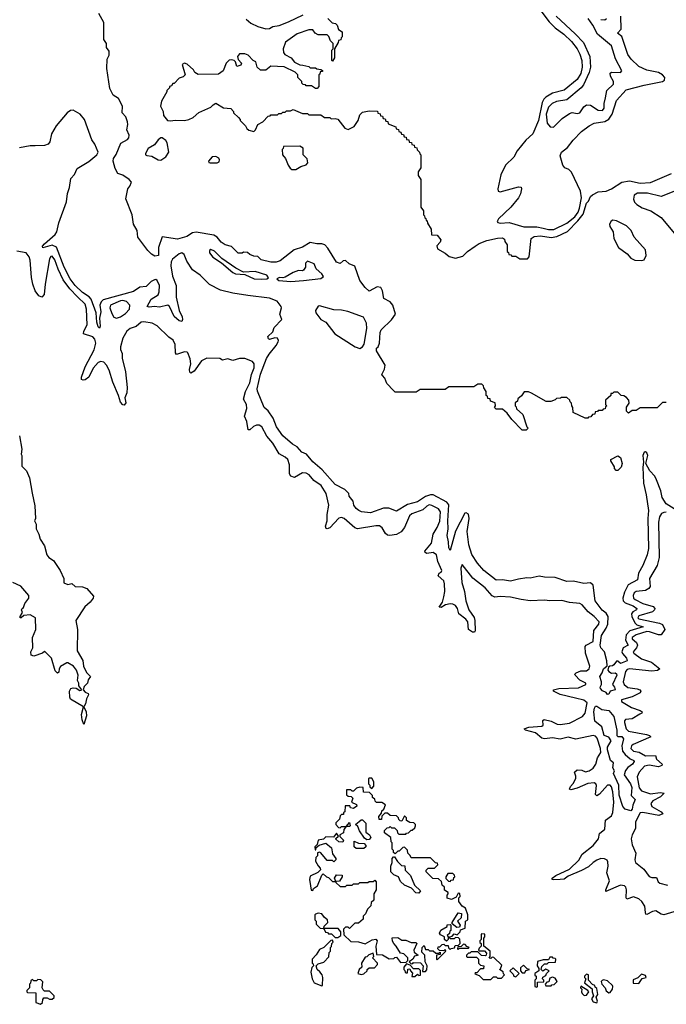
# Model space of a CAD drawing. Extents: x 2604950 to 2749250, y 940531 to 1028284.
# Tile 134 of 220: x 2677716 to 2682655, y 975840 to 983367. Entities that reach past the tile are written whole.
import ezdxf

# ---------------------------------------------------------------- set-up
doc = ezdxf.new("R2010")
doc.units = 0

msp = doc.modelspace()

# ---------------------------------------------------------------- linework, layer by layer
at = {"layer": '0CON05XD'}
for points in [[(2681643.3, 983505), (2681760.8, 983350.8), (2681805.3, 983305.3), (2681872.5, 983255), (2681929.6, 983199.6), (2681974.5, 983145), (2681995, 983104), (2682010.7, 983055), (2682012.9, 983005), (2682001.3, 982955), (2681975, 982910), (2681875, 982828.5), (2681785, 982805.4), (2681735, 982774.5), (2681720.1, 982759.9), (2681707.4, 982732.6), (2681679.5, 982595), (2681636.3, 982493.7), (2681581.2, 982445), (2681516.4, 982365), (2681491.4, 982315), (2681427.1, 982255), (2681389.9, 982180.1), (2681366.9, 982075), (2681371.2, 982055), (2681385, 982050), (2681525, 982088.8), (2681546.1, 982086.1), (2681550, 982075), (2681541.2, 982035), (2681525.8, 982004.2), (2681466.6, 981933.4), (2681374.2, 981845), (2681362, 981825), (2681367.3, 981817.3), (2681385, 981811.1), (2681454.4, 981815.6), (2681565.4, 981784.6), (2681665, 981783.8), (2681713.4, 981773.4), (2681755, 981763.8), (2681795, 981763.8), (2681895, 981810.4), (2681955, 981858.7), (2681980.9, 981895), (2681992.6, 981925), (2682008.1, 982005), (2681998.9, 982055), (2681931.2, 982201.2), (2681910.9, 982220.9), (2681880, 982235), (2681863.3, 982255), (2681843.3, 982325), (2681853.3, 982355), (2681901.2, 982388.8), (2681944.4, 982445.6), (2682007.4, 982512.6), (2682065, 982554.3), (2682105, 982575.7), (2682185, 982589.1), (2682215, 982606.5), (2682241.1, 982645), (2682275, 982748), (2682349.4, 982830.6), (2682485.4, 982865.4), (2682625, 982893.3), (2682642, 982905), (2682644.2, 982925), (2682626, 982945), (2682595, 982963.5), (2682505, 982981.8), (2682445, 983009.4), (2682385.8, 983065), (2682361.7, 983101.7), (2682315, 983237.5), (2682282, 983265), (2682311.2, 983295), (2682308, 983395)], [(2681585, 980230), (2681555, 980230), (2681475, 980310), (2681440, 980360), (2681405, 980390), (2681355, 980390), (2681341.7, 980401.7), (2681350, 980415), (2681348.3, 980438.3), (2681311.7, 980451.7), (2681308.3, 980468.3), (2681291.7, 980471.7), (2681288.3, 980488.3), (2681280, 980495), (2681280, 980525), (2681261.7, 980551.7), (2681258.3, 980568.3), (2681245, 980580), (2681215, 980580), (2681185, 980560), (2680995, 980560), (2680965, 980540), (2680775, 980540), (2680745, 980520), (2680585, 980520), (2680571.7, 980531.7), (2680520, 980585), (2680506.1, 980626.1), (2680486.4, 980646.4), (2680483.3, 980655), (2680503.3, 980695), (2680506.4, 980726.4), (2680442.5, 980835), (2680442.5, 980855), (2680453.6, 980866.4), (2680463.3, 980895), (2680470, 980975), (2680477.5, 980995), (2680556.4, 981073.6), (2680587.5, 981115), (2680566.7, 981185), (2680545, 981210), (2680497.5, 981235), (2680486, 981295), (2680475, 981318.8), (2680446.1, 981323.9), (2680385, 981292.5), (2680355, 981320), (2680315, 981374.2), (2680275, 981482.5), (2680231.7, 981501.7), (2680205, 981526.2), (2680186.4, 981523.6), (2680165, 981502.5), (2680135, 981512.5), (2680069.4, 981619.4), (2680045.8, 981645.8), (2680025, 981653.3), (2679985, 981653.3), (2679935, 981663.3), (2679875, 981628.8), (2679811.7, 981608.3), (2679705.9, 981524.1), (2679675, 981514), (2679635, 981514), (2679561.2, 981531.2), (2679535, 981557.5), (2679505, 981560), (2679473, 981573), (2679457, 981587), (2679425, 981590), (2679415, 981582.5), (2679385, 981582.5), (2679335, 981633.3), (2679286.7, 981645), (2679255, 981666.2), (2679225, 981703.8), (2679199.7, 981719.7), (2679065, 981742.5), (2679035, 981737.5), (2678991.7, 981708.3), (2678921.7, 981688.3), (2678805, 981706.7), (2678777.5, 981625), (2678777, 981563), (2678748.3, 981558.3), (2678723.6, 981573.6), (2678693.6, 981603.6), (2678617.5, 981705), (2678613.3, 981755), (2678586.2, 981805), (2678575.8, 981875.8), (2678526.4, 981996.4), (2678542.5, 982075), (2678556.7, 982093.3), (2678570, 982125), (2678552.5, 982145), (2678505, 982177.5), (2678465, 982190), (2678445, 982230), (2678431.2, 982285), (2678432, 982305), (2678453, 982337), (2678487.7, 982422.3), (2678538.6, 982451.4), (2678548.8, 982465), (2678552, 982485), (2678533.3, 982525), (2678542.5, 982565), (2678540, 982585), (2678526.7, 982625), (2678500, 982655), (2678501.2, 982705), (2678470, 982765), (2678430.5, 982790.5), (2678405, 982840), (2678380.8, 982995), (2678383.8, 983066.2), (2678400, 983095), (2678400, 983125), (2678380, 983155), (2678380, 983185), (2678360, 983215), (2678360, 983345), (2678320, 983415)], [(2679445, 983370), (2679480.3, 983340.3), (2679534, 983314), (2679595, 983295.8), (2679625, 983300), (2679650, 983315), (2679698, 983322), (2679770, 983350), (2679882.5, 983405)], [(2681812.6, 983392.6), (2681959.4, 983259.4), (2682021.3, 983191.3), (2682070.4, 983085), (2682076.8, 983003.2), (2682066.4, 982963.6), (2682021.4, 982868.6), (2682003.9, 982846.1), (2681895.4, 982754.6), (2681815, 982741.5), (2681782.9, 982725), (2681755, 982698.1), (2681736, 982645), (2681744.6, 982574.6), (2681767.6, 982547.6), (2681794.3, 982545.7), (2681858.7, 982611.3), (2681915, 982648.8), (2681935, 982656.2), (2681975, 982650.8), (2681995, 982656), (2682025, 982702), (2682045, 982715.6), (2682075, 982713.1), (2682135, 982675.5), (2682166.8, 982673.2), (2682180.6, 982689.4), (2682180, 982725), (2682189.5, 982770.5), (2682201.4, 982825), (2682251.9, 982875), (2682250.6, 982895), (2682228, 982935), (2682225, 982957.5), (2682235, 982966.2), (2682305, 982964), (2682316.2, 982975), (2682267, 983067), (2682235.9, 983165.9), (2682128.1, 983255), (2682093.6, 983325), (2682058.1, 983375)], [(2680070, 983375), (2680101.7, 983341.7), (2680127, 983337), (2680140, 983325), (2680151.7, 983291.7), (2680180, 983275), (2680180, 983235), (2680171.7, 983228.3), (2680168.3, 983211.7), (2680151.7, 983208.3), (2680148.3, 983191.7), (2680120, 983145), (2680120, 983075), (2680105, 983050), (2680100, 983055), (2680100, 983135), (2680110, 983145), (2680110, 983185), (2680090, 983205), (2680078.3, 983238.3), (2680065, 983250), (2679995, 983250), (2679973.6, 983263.6), (2679955, 983290), (2679925, 983290), (2679835, 983260), (2679747.5, 983195), (2679727.5, 983145), (2679730, 983115), (2679740, 983100), (2679790, 983075), (2679815, 983042.5), (2679855, 983022.5), (2679879.3, 983019.3), (2679925, 983010), (2679935, 983000), (2679975, 983000), (2679985, 982990), (2680017, 982987), (2680028.3, 982978.3), (2680028.3, 982971.7), (2680011.7, 982968.3), (2680008.3, 982951.7), (2680000, 982945), (2680000, 982855), (2679988.3, 982841.7), (2679975, 982840), (2679945, 982860), (2679905, 982860), (2679898.3, 982868.3), (2679881.7, 982871.7), (2679871.7, 982881.7), (2679870, 982895), (2679840, 982925), (2679840, 982945), (2679820, 982965), (2679737, 983007), (2679635, 983012.5), (2679595, 982980), (2679555, 982980), (2679530, 983005), (2679520, 983045), (2679500, 983055), (2679460, 983095), (2679436.4, 983106.4), (2679395, 983106.7), (2679378.8, 983085), (2679383.8, 983063.8), (2679410, 983035), (2679405, 983020), (2679375, 983010), (2679364, 983044), (2679354.1, 983054.1), (2679335, 983061.2), (2679315, 983056.7), (2679292.5, 983035), (2679270, 982975), (2679235, 982950), (2679078.3, 982948.3), (2679053.6, 982963.6), (2679043, 982983), (2678995, 983026.7), (2678975, 983033.3), (2678957.5, 983025), (2678980, 982945), (2678965, 982930), (2678935, 982920), (2678895, 982880), (2678885, 982880), (2678875, 982860), (2678860, 982855), (2678860, 982845), (2678840, 982825), (2678840, 982815), (2678800, 982745), (2678792.5, 982705), (2678812.5, 982665), (2678813.3, 982635), (2678845, 982597.5), (2678865, 982592.5), (2678905, 982598.8), (2678975, 982596.2), (2679007.3, 982602.7), (2679040.5, 982619.5), (2679085, 982656.7), (2679175, 982697.5), (2679193.6, 982716.4), (2679215, 982727.5), (2679273, 982693), (2679328.3, 982688.3), (2679350, 982665), (2679350, 982655), (2679388.3, 982618.3), (2679400, 982605), (2679400, 982595), (2679440, 982555), (2679450, 982535), (2679465, 982523.3), (2679505, 982513.3), (2679516.1, 982523.9), (2679534.1, 982565.9), (2679573, 982587), (2679615, 982630), (2679628.3, 982631.7), (2679635, 982640), (2679685, 982640), (2679695, 982650), (2679715, 982650), (2679725, 982660), (2679745, 982660), (2679755, 982670), (2679785, 982670), (2679805, 982680), (2679875, 982650), (2679915, 982650), (2679925, 982640), (2680015, 982640), (2680045, 982620), (2680085, 982620), (2680095, 982610), (2680125, 982612.5), (2680145, 982606.7), (2680198.3, 982538.3), (2680225, 982528), (2680270, 982550), (2680301.2, 982595), (2680315, 982640), (2680335, 982660), (2680385, 982670), (2680448.3, 982668.3), (2680451.7, 982651.7), (2680468.3, 982648.3), (2680471.7, 982631.7), (2680488.3, 982628.3), (2680491.7, 982611.7), (2680508.3, 982608.3), (2680511.7, 982591.7), (2680528.3, 982588.3), (2680531.7, 982571.7), (2680588.3, 982548.3), (2680591.7, 982531.7), (2680608.3, 982528.3), (2680611.7, 982511.7), (2680628.3, 982508.3), (2680631.7, 982491.7), (2680648.3, 982488.3), (2680651.7, 982471.7), (2680668.3, 982468.3), (2680671.7, 982451.7), (2680688.3, 982448.3), (2680691.7, 982431.7), (2680708.3, 982428.3), (2680711.7, 982411.7), (2680728.3, 982408.3), (2680731.7, 982391.7), (2680748.3, 982388.3), (2680751.7, 982371.7), (2680770, 982355), (2680771.7, 982341.7), (2680780, 982335), (2680780, 982235), (2680760, 982205), (2680760, 982175), (2680780, 982145), (2680780, 981935), (2680800, 981905), (2680800, 981875), (2680808.3, 981868.3), (2680811.7, 981851.7), (2680818.3, 981848.3), (2680821.7, 981831.7), (2680828.3, 981828.3), (2680831.7, 981811.7), (2680860, 981765), (2680861.7, 981721.7), (2680905, 981720), (2680932.5, 981685), (2680927.5, 981665), (2680902.7, 981637.3), (2680906.2, 981615), (2680965, 981582.5), (2680996.4, 981556.4), (2681045, 981544.2), (2681100.8, 981559.2), (2681137.5, 981595), (2681196.2, 981636.2), (2681225, 981655.7), (2681285, 981680), (2681365, 981697.5), (2681405, 981700), (2681418.3, 981688.3), (2681421.7, 981671.7), (2681440, 981645), (2681440, 981595), (2681448.3, 981588.3), (2681451.7, 981571.7), (2681468.3, 981568.3), (2681475, 981560), (2681505, 981560), (2681535, 981540), (2681595, 981540), (2681607.5, 981555), (2681622.5, 981695), (2681645, 981709.2), (2681695, 981715.4), (2681775, 981701.1), (2681819.3, 981710.7), (2681901.2, 981748.8), (2681980, 981830), (2682019.1, 981880.9), (2682045, 981963.3), (2682060.9, 981979.1), (2682076.7, 982015), (2682091.7, 982028.3), (2682135, 982050.8), (2682195, 982057.1), (2682236.8, 982073.2), (2682315, 982125.8), (2682375, 982133.8), (2682455, 982118.1), (2682535, 982122.5), (2682695, 982191.2)], [(2682155, 983368.9), (2682184.5, 983365.5), (2682198.6, 983375)], [(2682715, 979626.6), (2682653.1, 979665), (2682624.3, 979714.3), (2682613.3, 979765), (2682580.9, 979849.1), (2682566.9, 979876.9), (2682529.4, 979919.4), (2682497.3, 979975), (2682513.1, 980035), (2682506.9, 980055), (2682495, 980062.5), (2682485, 980060.5), (2682475.5, 980035.5), (2682481.4, 979985), (2682476.2, 979945), (2682481.1, 979825), (2682501.6, 979735), (2682519.2, 979615), (2682514.7, 979554.7), (2682518.5, 979325), (2682508.9, 979275), (2682475.5, 979195), (2682442.1, 979135), (2682433.9, 979086.1), (2682363.9, 979046.1), (2682335, 978990), (2682323.7, 978945), (2682326.6, 978925), (2682339.7, 978909.7), (2682402.9, 978885), (2682428.6, 978865), (2682428, 978855), (2682400.3, 978839.7), (2682390, 978825), (2682390.8, 978805), (2682415, 978755.5), (2682430.6, 978740.6), (2682478.8, 978725), (2682375.2, 978694.8), (2682347.4, 978665), (2682343.4, 978623.4), (2682364, 978585), (2682324.7, 978565.3), (2682316.2, 978535), (2682320.8, 978520.8), (2682351.1, 978485), (2682356.2, 978465), (2682305, 978444.4), (2682285, 978464), (2682275, 978464.2), (2682255, 978434.4), (2682245, 978426.9), (2682223.9, 978426.1), (2682213, 978417), (2682208.8, 978395), (2682215, 978383.3), (2682235, 978372), (2682265, 978372.9), (2682275, 978367.5), (2682276.2, 978356.2), (2682244.1, 978285.9), (2682260, 978265), (2682263.3, 978245), (2682226, 978234), (2682215, 978210), (2682205, 978208.8), (2682194.4, 978224.4), (2682167, 978237), (2682152.5, 978255), (2682150, 978265), (2682160, 978285), (2682160.8, 978305), (2682146.2, 978345), (2682166, 978375), (2682176.2, 978405), (2682203.6, 978426.4), (2682200.8, 978465), (2682181.9, 978535), (2682154.8, 978564.8), (2682150.7, 978585), (2682159.5, 978660.5), (2682196.7, 978715), (2682208.2, 978745), (2682210.6, 978805), (2682195, 978829.7), (2682164.2, 978854.2), (2682111.8, 978925), (2682096.9, 979045), (2682075, 979061.9), (2682025, 979056), (2681945, 979073.8), (2681895, 979072.5), (2681805, 979103.3), (2681725, 979106), (2681685, 979113.8), (2681615, 979098), (2681589.5, 979100.5), (2681525, 979090.8), (2681465, 979075.8), (2681405, 979084.2), (2681355, 979082), (2681260.8, 979155), (2681212.1, 979212.1), (2681168.8, 979278.8), (2681146.4, 979353.6), (2681133.5, 979455), (2681149.5, 979555), (2681145, 979586), (2681125, 979596.2), (2681115, 979593.3), (2681045, 979456), (2681005, 979310), (2680995, 979330), (2680992.5, 979375), (2680980, 979425), (2680989.6, 979475), (2680986, 979535), (2680995, 979658.8), (2680978.6, 979678.6), (2680875, 979733.8), (2680855, 979735.4), (2680815, 979722.5), (2680755, 979682.2), (2680679.1, 979660.9), (2680595, 979610), (2680535, 979632.5), (2680495, 979632.5), (2680395, 979597.5), (2680325.8, 979605.8), (2680306.7, 979615), (2680285, 979631.2), (2680268.8, 979655), (2680263.3, 979685), (2680233.3, 979725), (2680230, 979745), (2680200, 979775), (2680125, 979813.3), (2680026.2, 979925), (2679955, 979986.7), (2679906.7, 980045), (2679871.2, 980061.2), (2679835, 980102), (2679800.9, 980120.9), (2679726.2, 980185), (2679678, 980255), (2679651.2, 980321.2), (2679615, 980377.5), (2679582.3, 980402.3), (2679532.7, 980527.3), (2679530.6, 980545), (2679555, 980656.7), (2679602.4, 980777.6), (2679620.9, 980809.1), (2679676, 980875), (2679691.2, 980905), (2679693.8, 980915), (2679685, 980931.2), (2679665, 980934), (2679625, 980923.3), (2679616.7, 980926.7), (2679611.2, 980945), (2679648.6, 980981.4), (2679660, 981015), (2679718.8, 981075), (2679704, 981115), (2679715.8, 981164.2), (2679712.5, 981175), (2679683.8, 981215), (2679625, 981238.1), (2679459, 981259), (2679345, 981276.7), (2679249.4, 981299.4), (2679165, 981343.8), (2679094.4, 981415), (2679035.9, 981455.9), (2678991.6, 981521.6), (2678972, 981572), (2678955, 981584.4), (2678935, 981578.2), (2678882.5, 981535), (2678873.2, 981515), (2678870.9, 981485), (2678882.7, 981405), (2678910.2, 981335), (2678911.8, 981245), (2678933.5, 981143.5), (2678956.9, 981095), (2678960, 981075), (2678955, 981060), (2678935, 981063.8), (2678897, 981097), (2678859.2, 981175), (2678847.5, 981185), (2678785, 981168.9), (2678745, 981173.6), (2678705, 981169.2), (2678690, 981175), (2678719.5, 981230.5), (2678775, 981264), (2678782.5, 981287.5), (2678784.3, 981335), (2678765, 981372), (2678755, 981380), (2678745, 981379.4), (2678719.2, 981365), (2678683.3, 981326.7), (2678635, 981321.1), (2678585, 981290), (2678354, 981226), (2678339.2, 981210.8), (2678329.3, 981185), (2678336, 981134), (2678326.7, 981085), (2678331.2, 981025), (2678325, 981007.5), (2678315, 981020), (2678304.5, 981055.5), (2678300, 981125), (2678261.3, 981231.3), (2678247.1, 981247.1), (2678195, 981281.3), (2678140.6, 981335), (2678102.1, 981385), (2678056.9, 981475), (2677996.9, 981626.9), (2677965, 981642.9), (2677893.9, 981623.9), (2677890.8, 981635), (2677905, 981654.2), (2677986, 981724), (2678000, 981745), (2678015.6, 981814.4), (2678074.7, 981975), (2678081.8, 982038.2), (2678097.5, 982085), (2678107.8, 982152.2), (2678135, 982182.2), (2678155, 982228.8), (2678245, 982282.5), (2678305.7, 982335), (2678316.2, 982355), (2678290, 982415), (2678268.3, 982448.3), (2678211.2, 982605), (2678177.1, 982645), (2678125, 982676.4), (2678105, 982671.5), (2678079.4, 982655), (2677995, 982554.3), (2677958.5, 982495), (2677946, 982434), (2677934.3, 982415.7), (2677905.5, 982404.5), (2677835, 982401.4), (2677795, 982402.6), (2677715, 982387.1)], [(2678795, 982293.8), (2678831.2, 982318.8), (2678856.2, 982355), (2678842.5, 982425), (2678833, 982443), (2678805, 982462.5), (2678795, 982462.5), (2678775, 982447.5), (2678745, 982410), (2678698.3, 982381.7), (2678676.7, 982345), (2678677.5, 982335), (2678688.3, 982328.3), (2678725, 982323.3), (2678775, 982296.2), (2678795, 982293.8)], [(2679825, 982222), (2679862.5, 982245), (2679905, 982258), (2679916.9, 982273.1), (2679912.7, 982302.7), (2679882.5, 982335), (2679880, 982385), (2679855, 982400), (2679731.7, 982398.3), (2679728.3, 982381.7), (2679720, 982375), (2679723, 982333), (2679747.5, 982305), (2679766.7, 982255), (2679782.3, 982232.3), (2679795, 982222), (2679825, 982222)], [(2679171.7, 982271.7), (2679225, 982273.8), (2679239.3, 982280.7), (2679243.3, 982295), (2679237.7, 982307.7), (2679215, 982320), (2679185, 982318), (2679157.5, 982285), (2679160, 982275), (2679171.7, 982271.7)], [(2682725, 982058.8), (2682615, 982016.2), (2682511.7, 982041.7), (2682435, 982040), (2682410, 982025), (2682403.3, 981995), (2682412.7, 981972.7), (2682430, 981955), (2682469.7, 981929.7), (2682537.5, 981905), (2682615, 981853.8), (2682714.3, 981734.3)], [(2682465, 981526.2), (2682485, 981531.2), (2682502, 981565), (2682495, 981607.5), (2682410, 981705), (2682386.2, 981755), (2682350.6, 981790.6), (2682275, 981828), (2682245.9, 981834.1), (2682232.9, 981827.1), (2682222, 981805), (2682224, 981785), (2682248, 981745), (2682253.8, 981695), (2682290, 981625), (2682355, 981576.2), (2682384.2, 981544.2), (2682415, 981528.8), (2682465, 981526.2)], [(2681845, 976794.3), (2681792.1, 976792.1), (2681783.8, 976795), (2681784, 976805), (2681811.2, 976825), (2681915.9, 976874.1), (2681987.7, 976942.3), (2682012.1, 976987.9), (2682095, 977053.3), (2682136.3, 977103.7), (2682144.6, 977145.4), (2682185, 977179.2), (2682191.6, 977248.4), (2682235, 977281.3), (2682247.6, 977305), (2682253.5, 977385), (2682245.6, 977465), (2682235, 977502.9), (2682225, 977515.6), (2682205, 977515.5), (2682145, 977446.5), (2682125, 977434.3), (2682114.5, 977444.5), (2682122.4, 977512.4), (2682115.7, 977525.7), (2682103.1, 977533.1), (2682055, 977529.2), (2681975, 977493.5), (2681925, 977480), (2681916.2, 977485), (2681921.9, 977505), (2681942.4, 977527.6), (2681962.9, 977565), (2681964, 977585), (2681953.3, 977615), (2681975, 977631.9), (2682009.7, 977629.7), (2682037, 977617), (2682065, 977625.5), (2682095, 977645.6), (2682115.5, 977675), (2682130, 977725), (2682153.9, 977765), (2682152.9, 977795), (2682125.8, 977875), (2682115, 977890.5), (2682095, 977893.8), (2681965, 977866.2), (2681905, 977881.8), (2681845, 977866.6), (2681785, 977876.5), (2681725, 977868.6), (2681704.4, 977874.4), (2681655.5, 977915.5), (2681580, 977935), (2681570, 977945), (2681605, 977958.2), (2681703.3, 977966.7), (2681714, 977975), (2681711.7, 978008.3), (2681721.7, 978018.3), (2681775, 978003.6), (2681821.7, 977981.7), (2681845, 977979.7), (2681915, 977989.6), (2682015, 978040.6), (2682035.8, 978065), (2682050.3, 978145), (2682025.5, 978165.5), (2681961, 978181), (2681845, 978208.8), (2681792.5, 978235), (2681792.5, 978245), (2681834.6, 978255.4), (2681985, 978259.5), (2682040, 978285), (2682040, 978295), (2681995, 978318.9), (2681958, 978355), (2681956.2, 978365), (2681966.7, 978375), (2682001.8, 978388.2), (2682045, 978389.5), (2682065.5, 978405), (2682070, 978425), (2682037.5, 978525), (2682034, 978575), (2682043.4, 978586.6), (2682095.8, 978614.2), (2682101.3, 978698.7), (2682140.6, 978745), (2682141.4, 978765), (2682104, 978805), (2682059.3, 978839.3), (2682013.2, 978893.2), (2681995, 978904.2), (2681915, 978910.6), (2681856.2, 978926.2), (2681765, 978923.6), (2681725, 978930), (2681615, 978923.1), (2681545.6, 978934.4), (2681463.6, 978953.6), (2681385, 978957.5), (2681345, 978952.7), (2681325, 978961.5), (2681272.2, 979025), (2681178.4, 979098.4), (2681095, 979202.5), (2681084.6, 979175), (2681094.2, 979064.2), (2681114.7, 978994.7), (2681124.1, 978924.1), (2681146.5, 978855), (2681186.2, 978796.2), (2681193.1, 978775), (2681196.1, 978693.9), (2681190, 978685), (2681175, 978684.2), (2681144, 978705), (2681138.1, 978765), (2681123.1, 978785), (2681069.4, 978825), (2681060.4, 978865), (2681045, 978889.1), (2681025, 978899.6), (2681005, 978900.3), (2680967.3, 978892.7), (2680935, 978872.9), (2680920, 978875), (2680944.3, 978915), (2680955.6, 978955), (2680964.1, 978995.9), (2680962, 979055), (2680955, 979077.5), (2680913.3, 979115), (2680920, 979135), (2680936.4, 979143.6), (2680941.2, 979155), (2680908.6, 979225), (2680900, 979275), (2680875, 979293.5), (2680825, 979286.9), (2680812.5, 979295), (2680810, 979305), (2680860.6, 979365), (2680874.5, 979435), (2680905, 979485.8), (2680924.5, 979534.5), (2680929.6, 979605), (2680915, 979627.1), (2680865, 979653.9), (2680843, 979657), (2680825, 979649.1), (2680795, 979618.8), (2680711.1, 979588.9), (2680694.5, 979575), (2680654.4, 979485), (2680628.9, 979451.1), (2680595, 979432.2), (2680544.3, 979424.3), (2680525, 979427.5), (2680509.3, 979439.3), (2680485, 979482.9), (2680465, 979497.9), (2680435, 979498.9), (2680295, 979473.5), (2680275, 979481.9), (2680195, 979554.4), (2680175, 979561.5), (2680153.4, 979556.6), (2680085, 979482), (2680065, 979474.2), (2680057.5, 979477.5), (2680051.9, 979495), (2680065.4, 979535), (2680064.6, 979585), (2680076.2, 979655), (2680057.8, 979745), (2680019.6, 979805), (2679963.3, 979843.3), (2679926.3, 979886.3), (2679905, 979900), (2679875, 979902.5), (2679815, 979868), (2679788.3, 979878.3), (2679775.7, 979895.7), (2679776.4, 979965), (2679763.5, 980003.5), (2679745, 980021.8), (2679698.1, 980048.1), (2679649.1, 980129.1), (2679602.5, 980182.5), (2679565.5, 980255), (2679545, 980266.2), (2679524, 980266), (2679502.9, 980257.1), (2679475, 980230.8), (2679462.1, 980232.1), (2679450.5, 980295), (2679434.3, 980335), (2679452.2, 980395), (2679447.8, 980425), (2679425.5, 980465), (2679440.9, 980525), (2679475, 980591.2), (2679486.1, 980655), (2679506.2, 980705), (2679507.8, 980735), (2679495, 980754.3), (2679435, 980778.1), (2679395, 980777.1), (2679345, 980761.2), (2679305, 980774), (2679265, 980764), (2679245, 980776), (2679145, 980780), (2679105, 980760), (2679049.1, 980680.9), (2679024, 980664), (2679015, 980672.5), (2679012.5, 980692.5), (2679022.5, 980735), (2679017.5, 980775), (2679000.5, 980820.5), (2678995, 980826.2), (2678975, 980828), (2678915, 980806.7), (2678905, 980820), (2678902.9, 980885), (2678887.9, 980917.9), (2678855, 980940), (2678765, 981025.8), (2678726.8, 981046.8), (2678665, 981056.7), (2678645, 981054.4), (2678605, 981020.6), (2678558.8, 981005), (2678534, 980986), (2678505, 980933.3), (2678486.7, 980865), (2678485.7, 980845), (2678498.1, 980815), (2678498.5, 980778.5), (2678524.4, 980675), (2678535.8, 980554.2), (2678533.3, 980515), (2678520, 980475), (2678527, 980437), (2678515, 980420), (2678503.6, 980423.6), (2678485, 980442.5), (2678471.2, 980495), (2678427.1, 980595), (2678398.7, 980688.7), (2678379.2, 980725), (2678357.6, 980747.6), (2678335, 980754.3), (2678315, 980747.1), (2678278, 980702), (2678245, 980634), (2678215, 980613.8), (2678201.2, 980611.2), (2678187.5, 980617.5), (2678188, 980635), (2678216.8, 980713.2), (2678285, 980842), (2678297.9, 980895), (2678289.1, 980925), (2678275, 980942.5), (2678204.4, 980965), (2678205.6, 980985), (2678232.2, 981035), (2678227.1, 981155), (2678215, 981191.4), (2678157.9, 981247.9), (2678099.1, 981309.1), (2678049.2, 981379.2), (2678010.5, 981460.5), (2677985, 981532), (2677965, 981560), (2677953.8, 981556.2), (2677945, 981537.5), (2677911.1, 981345), (2677903.9, 981266.1), (2677885, 981246.7), (2677863.3, 981255), (2677835, 981293.3), (2677816.9, 981345), (2677805.6, 981395), (2677797.3, 981527.3), (2677789.2, 981555), (2677765, 981585.7), (2677695, 981597.1)], [(2679565, 981384.2), (2679605, 981386.7), (2679616.4, 981393.6), (2679602.5, 981415), (2679515, 981441.9), (2679425, 981437.5), (2679367.1, 981467.1), (2679260.6, 981540.6), (2679205, 981598.6), (2679175, 981610), (2679166.4, 981603.6), (2679166.2, 981585), (2679191.7, 981551.7), (2679257.5, 981507.5), (2679345, 981433.8), (2679365, 981424), (2679435, 981420), (2679505.8, 981385.8), (2679565, 981384.2)], [(2679786.1, 981366.1), (2679885, 981374), (2680015, 981388.8), (2680035.8, 981404.2), (2680023.8, 981425), (2679981.2, 981461.2), (2679965, 981500), (2679915, 981520), (2679900, 981505), (2679900, 981475), (2679885, 981452.5), (2679875, 981447.5), (2679845, 981450), (2679805, 981434), (2679745, 981398.8), (2679725, 981392.5), (2679700, 981395), (2679680, 981385), (2679695, 981373.8), (2679786.1, 981366.1)], [(2678455, 981084.2), (2678485, 981094.4), (2678525, 981120), (2678555.6, 981155), (2678558.1, 981185), (2678532, 981212), (2678505, 981219.6), (2678485, 981217.5), (2678410, 981185), (2678405.6, 981165), (2678420.6, 981120.6), (2678435, 981093.8), (2678455, 981084.2)], [(2680315, 980854.4), (2680335, 980865.8), (2680346.8, 980886.8), (2680366.9, 981005), (2680365, 981046.7), (2680342.2, 981092.2), (2680222.5, 981135), (2680175, 981145.5), (2680115, 981149.4), (2680005, 981180), (2679995, 981176.2), (2679975.8, 981145), (2679978, 981125), (2680015, 981076.2), (2680055.5, 981055.5), (2680121.9, 980965), (2680278, 980865), (2680315, 980854.4)], [(2682655, 980440), (2682625, 980440), (2682585, 980400), (2682455, 980400), (2682425, 980380), (2682395, 980380), (2682365, 980360), (2682350, 980375), (2682350, 980405), (2682370, 980435), (2682368.3, 980458.3), (2682350, 980480), (2682331.7, 980491.7), (2682310, 980495), (2682285, 980520), (2682255, 980520), (2682245, 980510), (2682231.7, 980508.3), (2682230, 980495), (2682191.7, 980458.3), (2682190, 980425), (2682200, 980415), (2682191.7, 980408.3), (2682188.3, 980391.7), (2682171.7, 980388.3), (2682165, 980380), (2682135, 980380), (2682128.3, 980371.7), (2682111.7, 980368.3), (2682108.3, 980351.7), (2682091.7, 980348.3), (2682078.3, 980331.7), (2682061.7, 980328.3), (2682055, 980320), (2682035, 980320), (2681943.6, 980363.6), (2681941.7, 980401.7), (2681932.5, 980415), (2681930, 980435), (2681920, 980445), (2681918.3, 980458.3), (2681895, 980480), (2681855, 980480), (2681847, 980473), (2681815, 980470), (2681805, 980460), (2681771.7, 980448.3), (2681738.3, 980448.3), (2681625, 980512.5), (2681601.7, 980521.7), (2681568.3, 980521.7), (2681548.3, 980491.7), (2681521.7, 980468.3), (2681518.3, 980451.7), (2681501.7, 980438.3), (2681500, 980415), (2681508.3, 980408.3), (2681511.7, 980391.7), (2681558.3, 980348.3), (2681590, 980255), (2681600, 980245), (2681585, 980230)], [(2677713.8, 980185), (2677733.3, 980085), (2677727.5, 980045), (2677732.5, 980035), (2677732.5, 979955), (2677768.3, 979918.3), (2677791.2, 979865), (2677812.5, 979747.5), (2677830.7, 979650.7), (2677837.5, 979555), (2677830, 979535), (2677841.7, 979511.7), (2677842.5, 979475), (2677862.5, 979435), (2677873.3, 979395), (2677906.7, 979345), (2677923.3, 979275), (2677937.5, 979255), (2677975, 979232.5), (2678025.7, 979155.7), (2678052.5, 979095), (2678052, 979062), (2678085, 979050), (2678115, 979055.8), (2678140, 979035), (2678195, 979030.8), (2678229.5, 979019.5), (2678279.3, 978959.3), (2678276.2, 978945), (2678255.6, 978915), (2678212.7, 978877.3), (2678143.8, 978775), (2678158, 978705), (2678155, 978542.5), (2678197.7, 978467.7), (2678204.3, 978425), (2678226.3, 978376.3), (2678256.2, 978345), (2678240.3, 978319.7), (2678235, 978294.2), (2678209.5, 978270.5), (2678200, 978245), (2678216.6, 978226.6), (2678238.1, 978215), (2678241.8, 978205), (2678225.4, 978175), (2678217.5, 978137.5), (2678206.7, 978115), (2678222.9, 978075), (2678225.7, 978045), (2678205, 977980), (2678193.8, 978013.8), (2678189.2, 978055), (2678202.5, 978115), (2678105, 978173.3), (2678098.3, 978188.3), (2678096.4, 978233.6), (2678106.4, 978253.6), (2678125, 978260), (2678146.4, 978256.4), (2678175, 978240), (2678190, 978245), (2678167.5, 978275), (2678166.7, 978295), (2678157.5, 978315), (2678162.5, 978355), (2678150, 978395), (2678127.5, 978425), (2678085, 978450), (2678075, 978450), (2678027, 978423), (2678017.5, 978405), (2678015, 978380), (2678005, 978372.5), (2677988.3, 978388.3), (2677960, 978485), (2677910, 978535), (2677905, 978537.5), (2677890, 978525), (2677825, 978502.5), (2677805, 978510), (2677801.2, 978535), (2677817.5, 978565), (2677813.8, 978645), (2677840, 978705), (2677837.5, 978795), (2677795, 978816.2), (2677746.7, 978813.3), (2677727.5, 978795), (2677720, 978795), (2677720, 978805), (2677737.5, 978835), (2677730, 978855), (2677733.8, 978865), (2677745.9, 978874.1), (2677756.2, 978905), (2677786.1, 978943.9), (2677786.7, 978965), (2677725, 979037.5), (2677663.9, 979063.9)], [(2682285, 979920), (2682271.7, 979921.7), (2682260, 979935), (2682258.3, 979948.3), (2682230, 979995), (2682230, 980005), (2682285, 980032.5), (2682305, 980020), (2682317.5, 979975), (2682310, 979945), (2682285, 979920)], [(2682655, 979600.9), (2682635, 979600.5), (2682618.3, 979591.7), (2682603.6, 979566.4), (2682595.5, 979525), (2682600.4, 979255), (2682583.8, 979195), (2682525.5, 979095), (2682532.2, 979035), (2682521.5, 979018.5), (2682495, 979003.2), (2682423.5, 978996.5), (2682410, 978985), (2682401.8, 978965), (2682404.5, 978945), (2682417.1, 978935), (2682475, 978904.1), (2682555, 978881.8), (2682567.7, 978865), (2682565.2, 978854.8), (2682548.7, 978841.3), (2682445, 978809.1), (2682438.5, 978795), (2682445, 978785.7), (2682602.9, 978752.9), (2682625, 978742.2), (2682644.4, 978705.6), (2682616.5, 978663.5), (2682595, 978663.4), (2682527.5, 978687.5), (2682505, 978688.8), (2682425.7, 978665), (2682394.5, 978645), (2682395, 978632.9), (2682427.3, 978605), (2682435.3, 978585), (2682427.7, 978565), (2682402.5, 978535), (2682405.6, 978525), (2682465, 978481.1), (2682540.8, 978455), (2682606.2, 978405), (2682587.2, 978392.8), (2682545, 978386.4), (2682375, 978403.4), (2682355, 978398.5), (2682343.2, 978385), (2682325.4, 978305), (2682332.3, 978285), (2682361.1, 978261.1), (2682432.1, 978252.1), (2682452, 978245), (2682460.8, 978235), (2682455, 978221.9), (2682395, 978190), (2682312.9, 978167.1), (2682313.3, 978155), (2682389.5, 978109.5), (2682456.2, 978085), (2682470, 978075), (2682467.5, 978065), (2682452.9, 978057.1), (2682395, 978022.1), (2682342.9, 978017.1), (2682335, 978006.2), (2682335.4, 977994.6), (2682348.8, 977945), (2682365, 977928.9), (2682502.8, 977902.8), (2682526.7, 977895), (2682536.7, 977885), (2682400.6, 977825), (2682389.1, 977815), (2682383.8, 977795), (2682404.4, 977775), (2682446.8, 977766.8), (2682495, 977739.4), (2682571.4, 977741.4), (2682581.1, 977715), (2682622.2, 977675), (2682620, 977665), (2682595, 977656), (2682525, 977668.3), (2682488.5, 977661.5), (2682447.3, 977615), (2682431.8, 977578.2), (2682447.2, 977495), (2682465, 977473.1), (2682535, 977449.1), (2682608.5, 977458.5), (2682637.5, 977455), (2682610, 977425), (2682552.2, 977395), (2682536.2, 977375), (2682545, 977352.5), (2682615, 977311.4), (2682628.8, 977295), (2682597.6, 977282.4), (2682475, 977305.8), (2682455, 977302.9), (2682419.4, 977235), (2682419.6, 977185), (2682394, 977135), (2682385.9, 977105), (2682395, 977058), (2682422.9, 976995), (2682415.5, 976945), (2682419.6, 976925), (2682484.3, 976874.3), (2682525, 976816.2), (2682545, 976808.7), (2682579.2, 976809.2), (2682593.5, 976775), (2682605.8, 976765), (2682665, 976749.7)], [(2682385, 977320), (2682341.7, 977331.7), (2682322.3, 977352.3), (2682295, 977440), (2682293.5, 977515), (2682252.5, 977605), (2682260, 977625), (2682247, 977647), (2682252.5, 977685), (2682228, 977705), (2682204.6, 977785), (2682204.5, 977805.5), (2682233.3, 977855), (2682215, 977882.5), (2682180, 977895), (2682161.7, 977961.7), (2682110, 978005), (2682100.6, 978075), (2682106.2, 978105), (2682115, 978118.8), (2682125, 978118.8), (2682162.7, 978092.7), (2682215.5, 978085.5), (2682255, 978040), (2682278, 977935), (2682276.2, 977895), (2682285, 977888), (2682315, 977887.5), (2682329.1, 977869.1), (2682315.4, 977815), (2682320.8, 977775), (2682339.7, 977749.7), (2682377.7, 977717.7), (2682406.7, 977705), (2682408.8, 977695), (2682396, 977675), (2682360.9, 977649.1), (2682343, 977627), (2682332, 977595), (2682382, 977525), (2682392.7, 977497.3), (2682387.5, 977435), (2682417.5, 977405), (2682398.8, 977361.2), (2682395, 977332.5), (2682385, 977320)], [(2680405, 977490), (2680421.7, 977508.3), (2680421.7, 977541.7), (2680405, 977570), (2680385, 977570), (2680380, 977565), (2680380, 977525), (2680390, 977515), (2680391.7, 977501.7), (2680405, 977490)], [(2680815, 976090), (2680826.4, 976103.6), (2680827.5, 976135), (2680812.5, 976165), (2680810, 976215), (2680788.3, 976238.3), (2680790, 976275), (2680805, 976290), (2680815, 976260), (2680835, 976260), (2680845, 976250), (2680875, 976250), (2680895, 976230), (2680915, 976230), (2680928.3, 976238.3), (2680928.3, 976221.7), (2680900, 976215), (2680900, 976185), (2680905, 976180), (2680970, 976245), (2680965, 976260), (2680955, 976250), (2680921.7, 976251.7), (2680910, 976265), (2680911.7, 976278.3), (2680925, 976280), (2680941.7, 976298.3), (2680955, 976300), (2680965, 976290), (2680988.3, 976288.3), (2680991.7, 976271.7), (2681005, 976260), (2681012.5, 976267.5), (2681038.3, 976271.7), (2681041.7, 976288.3), (2681068.3, 976291.7), (2681080, 976305), (2681078.3, 976338.3), (2681067, 976347), (2681045, 976350), (2681035, 976340), (2681005, 976340), (2681000, 976355), (2681018.3, 976361.7), (2681035, 976380), (2681058.3, 976371.7), (2681080, 976395), (2681081.7, 976408.3), (2681118.3, 976421.7), (2681120, 976475), (2681140, 976485), (2681140, 976525), (2681120, 976575), (2681095, 976590), (2681070, 976625), (2681070, 976655), (2681080, 976665), (2681078.3, 976688.3), (2681065, 976690), (2681050, 976660), (2681015, 976640), (2680981.7, 976651.7), (2680980, 976675), (2680990, 976685), (2680990, 976695), (2680961.7, 976711.7), (2680960, 976735), (2680941.7, 976751.7), (2680938.3, 976778.3), (2680915, 976800), (2680871.7, 976801.7), (2680821.7, 976851.7), (2680820, 976865), (2680835, 976880), (2680885, 976880), (2680910, 976905), (2680908.3, 976918.3), (2680891.7, 976921.7), (2680855, 976960), (2680705, 976960), (2680698.3, 976978.3), (2680680, 976995), (2680678.3, 977018.3), (2680655, 977040), (2680641.7, 977038.3), (2680615, 977010), (2680605, 977010), (2680585, 976990), (2680571.7, 977001.7), (2680570, 977015), (2680560, 977025), (2680560, 977075), (2680553, 977083), (2680550, 977115), (2680501.7, 977151.7), (2680501.7, 977168.3), (2680521.7, 977188.3), (2680538.3, 977191.7), (2680545, 977200), (2680555, 977190), (2680578.3, 977188.3), (2680598.3, 977168.3), (2680601.7, 977151.7), (2680611.7, 977141.7), (2680665, 977140), (2680671.7, 977148.3), (2680685, 977150), (2680705, 977170), (2680715, 977170), (2680735, 977190), (2680740, 977205), (2680740, 977215), (2680727, 977227), (2680695, 977230), (2680670, 977245), (2680670, 977265), (2680655, 977280), (2680635, 977240), (2680621.7, 977241.7), (2680613, 977253), (2680610, 977265), (2680595, 977280), (2680545, 977282.5), (2680525, 977300), (2680505, 977300), (2680481.7, 977278.3), (2680478.3, 977251.7), (2680461.7, 977251.7), (2680460, 977275), (2680478.3, 977301.7), (2680481.7, 977318.3), (2680498.3, 977331.7), (2680510, 977365), (2680481.7, 977381.7), (2680441.7, 977381.7), (2680431.7, 977391.7), (2680428.3, 977408.3), (2680411.7, 977421.7), (2680410, 977435), (2680388.3, 977458.3), (2680341.7, 977461.7), (2680338.3, 977498.3), (2680315, 977500), (2680288.3, 977491.7), (2680265, 977470), (2680255, 977470), (2680245, 977480), (2680211.7, 977478.3), (2680211.7, 977441.7), (2680225, 977430), (2680248.3, 977428.3), (2680260, 977415), (2680250, 977385), (2680288.3, 977368.3), (2680290, 977355), (2680265, 977337.5), (2680241.7, 977341.7), (2680237, 977357), (2680201.7, 977358.3), (2680198.3, 977311.7), (2680190, 977305), (2680188.3, 977291.7), (2680175, 977290), (2680165, 977280), (2680160, 977255), (2680131.7, 977228.3), (2680130, 977215), (2680151.7, 977191.7), (2680165, 977190), (2680175, 977200), (2680210, 977200), (2680235, 977230), (2680240, 977205), (2680235, 977200), (2680210, 977200), (2680192.5, 977177.5), (2680188.3, 977151.7), (2680162.5, 977135), (2680161.7, 977121.7), (2680190, 977095), (2680185, 977080), (2680153, 977083), (2680131.7, 977101.7), (2680131.7, 977108.3), (2680150, 977125), (2680135, 977147.5), (2680111.7, 977118.3), (2680055, 977120), (2680037, 977103), (2679996.4, 977093.6), (2679988.3, 977061.7), (2679970, 977045), (2679971.7, 977021.7), (2679978.3, 977021.7), (2679981.7, 977038.3), (2680002.5, 977057.5), (2680055, 977072.5), (2680097, 977037), (2680105, 976990), (2680130, 976955), (2680130, 976945), (2680115, 976930), (2680105, 976940), (2680065, 976940), (2680015, 976997.5), (2680005, 977002.5), (2679991.7, 976998.3), (2679990, 976975), (2679978.3, 976961.7), (2679976.7, 976935), (2679995, 976897.5), (2680010.7, 976880.7), (2680013, 976867), (2679993.6, 976846.4), (2679935, 976820), (2679930, 976795), (2679937.5, 976745), (2679941.7, 976711.7), (2679955, 976710), (2679960, 976725), (2679990, 976745), (2680023, 976827), (2680035, 976837.5), (2680060, 976815), (2680075, 976810), (2680105, 976780), (2680130, 976780), (2680120, 976805), (2680135, 976830), (2680178.3, 976828.3), (2680180, 976815), (2680158.3, 976781.7), (2680130, 976780), (2680131.7, 976771.7), (2680165, 976740), (2680205, 976740), (2680215, 976750), (2680255, 976750), (2680265, 976760), (2680305, 976760), (2680315, 976770), (2680375, 976770), (2680385, 976780), (2680415, 976780), (2680428.3, 976788.3), (2680440, 976775), (2680440, 976715), (2680420, 976685), (2680420, 976635), (2680401.7, 976618.3), (2680398.3, 976591.7), (2680371.7, 976568.3), (2680358.3, 976531.7), (2680340, 976515), (2680338.3, 976491.7), (2680305, 976460), (2680275, 976460), (2680235, 976420), (2680225, 976430), (2680205, 976430), (2680190, 976415), (2680191.7, 976371.7), (2680245, 976320), (2680303, 976317), (2680355, 976302.5), (2680408.3, 976331.7), (2680437, 976337), (2680447.5, 976325), (2680437.5, 976285), (2680441.7, 976221.7), (2680487, 976217), (2680538.3, 976188.3), (2680575, 976190), (2680581.7, 976198.3), (2680595, 976200), (2680625, 976160), (2680668.3, 976161.7), (2680680, 976175), (2680680, 976195), (2680650, 976225), (2680625, 976230), (2680592.5, 976285), (2680572.5, 976305), (2680563, 976323), (2680561.7, 976348.3), (2680605, 976350), (2680635, 976330), (2680665, 976330), (2680705, 976312.5), (2680741.7, 976311.7), (2680750, 976305), (2680727.5, 976255), (2680728.3, 976238.3), (2680760, 976215), (2680731.7, 976208.3), (2680720, 976185), (2680690, 976165), (2680705, 976150), (2680718.3, 976151.7), (2680725, 976160), (2680777, 976157), (2680797.5, 976135), (2680791.7, 976091.7), (2680815, 976090)], [(2680368.3, 977098.3), (2680350.7, 977110.7), (2680312.5, 977165), (2680298.3, 977198.3), (2680280, 977215), (2680325, 977250), (2680335, 977250), (2680360, 977225), (2680360, 977155), (2680386.7, 977136.7), (2680397.5, 977115), (2680385, 977100), (2680368.3, 977098.3)], [(2680345, 977030), (2680285, 977030), (2680270, 977045), (2680271.7, 977088.3), (2680303, 977073), (2680348.3, 977068.3), (2680360, 977055), (2680360, 977045), (2680345, 977030)], [(2680765, 976690), (2680741.7, 976691.7), (2680708.3, 976728.3), (2680655, 976750), (2680625, 976780), (2680610, 976815), (2680575, 976830), (2680551.7, 976851.7), (2680550, 976895), (2680560, 976925), (2680560, 976955), (2680571.7, 976968.3), (2680578.3, 976968.3), (2680600.7, 976930.7), (2680631.7, 976901.7), (2680658.3, 976898.3), (2680660, 976865), (2680700, 976825), (2680731.7, 976751.7), (2680778.3, 976708.3), (2680765, 976690)], [(2682712.3, 976547.7), (2682635, 976523.1), (2682615, 976528.1), (2682575, 976553.5), (2682550.2, 976549.8), (2682505, 976526.2), (2682498.3, 976528.3), (2682495, 976542.5), (2682490.2, 976590.2), (2682467.9, 976625), (2682445, 976646.4), (2682405, 976661.1), (2682354.2, 976645), (2682349.5, 976655), (2682350.8, 976715), (2682345.3, 976735.3), (2682335, 976746.7), (2682305, 976750), (2682192.2, 976702.2), (2682192.2, 976715), (2682220.4, 976785), (2682200.8, 976845), (2682210, 976895), (2682208.2, 976928.2), (2682202.6, 976942.6), (2682182.7, 976952.7), (2682155, 976953.4), (2682125, 976942.7), (2682095, 976924.5), (2682059.5, 976890.5), (2682008.3, 976861.7), (2681905, 976819.4), (2681875, 976795.8), (2681845, 976794.3)], [(2681005, 976780), (2681011.7, 976788.3), (2681028.3, 976791.7), (2681031.7, 976808.3), (2681040, 976815), (2681038.3, 976828.3), (2681025, 976840), (2680985, 976840), (2680970, 976815), (2680971.7, 976801.7), (2680991.7, 976781.7), (2681005, 976780)], [(2680040, 976420), (2680041.7, 976438.3), (2680070, 976465), (2680067.5, 976485), (2680043.6, 976503.6), (2680025, 976532.5), (2679995, 976537.5), (2679975, 976530), (2679970, 976525), (2679970, 976485), (2679980, 976475), (2679981.7, 976451.7), (2680011.7, 976421.7), (2680035, 976420), (2680040, 976420)], [(2681055, 976427.5), (2681020, 976455), (2681020, 976465), (2681065, 976540), (2681090, 976535), (2681088.3, 976501.7), (2681060, 976475), (2681080, 976445), (2681075, 976430), (2681055, 976427.5)], [(2680145, 976350), (2680170, 976365), (2680170, 976395), (2680148.3, 976418.3), (2680040, 976420), (2680051.7, 976391.7), (2680068.3, 976388.3), (2680075, 976380), (2680098.3, 976378.3), (2680125, 976350), (2680145, 976350)], [(2680975, 976322.5), (2680960, 976335), (2680960, 976355), (2680930.7, 976370.7), (2680922.5, 976385), (2680933.3, 976406.7), (2680980, 976435), (2680981.7, 976448.3), (2681005, 976450), (2681010, 976445), (2681010, 976405), (2681001.7, 976398.3), (2680998.3, 976381.7), (2680980, 976365), (2680990, 976355), (2680990, 976335), (2680975, 976322.5)], [(2680025, 975980), (2680030, 975985), (2680031.2, 976045), (2680026.2, 976065), (2680009.1, 976089.1), (2679987.5, 976105), (2679980, 976135), (2679995, 976150), (2680038.3, 976161.7), (2680078.3, 976201.7), (2680080, 976235), (2680090, 976245), (2680090, 976275), (2680098.3, 976281.7), (2680100, 976305), (2680110, 976315), (2680105, 976330), (2680091.7, 976328.3), (2680040, 976275), (2680005, 976260), (2679980.7, 976219.3), (2679950, 976185), (2679950, 976155), (2679958.3, 976148.3), (2679960, 976135), (2679948.3, 976121.7), (2679940, 976085), (2679948.8, 976035), (2679965, 976003.3), (2680025, 975980)], [(2681315, 976030), (2681335, 976050), (2681355, 976050), (2681365, 976040), (2681395, 976040), (2681420, 976065), (2681411.7, 976071.7), (2681408.3, 976088.3), (2681380, 976105), (2681388.3, 976111.7), (2681398.3, 976138.3), (2681337, 976197), (2681325, 976200), (2681315, 976190), (2681301.7, 976191.7), (2681310, 976205), (2681310, 976245), (2681260, 976285), (2681260, 976345), (2681270, 976355), (2681270, 976375), (2681245, 976380), (2681240, 976375), (2681240, 976335), (2681230, 976325), (2681231.7, 976311.7), (2681240, 976305), (2681240, 976285), (2681225, 976270), (2681220, 976255), (2681225, 976250), (2681265, 976250), (2681281.7, 976231.7), (2681280, 976215), (2681275, 976210), (2681243, 976213), (2681215, 976240), (2681165, 976240), (2681155, 976230), (2681145, 976230), (2681130, 976215), (2681130, 976205), (2681135, 976200), (2681205, 976200), (2681220, 976185), (2681220, 976155), (2681235, 976140), (2681260, 976135), (2681258.3, 976111.7), (2681235, 976110), (2681208.3, 976081.7), (2681195, 976080), (2681191.7, 976071.7), (2681225, 976060), (2681255, 976030), (2681315, 976030)], [(2681065, 976260), (2681075, 976270), (2681145, 976270), (2681150, 976275), (2681131.7, 976281.7), (2681118.3, 976298.3), (2681105, 976300), (2681088.3, 976281.7), (2681061.7, 976278.3), (2681060, 976265), (2681065, 976260)], [(2680325, 976067.5), (2680345, 976072.5), (2680370, 976095), (2680370, 976105), (2680385, 976120), (2680425, 976120), (2680450, 976145), (2680450, 976155), (2680410, 976195), (2680420, 976205), (2680415, 976230), (2680381.7, 976218.3), (2680368.3, 976201.7), (2680355, 976200), (2680327.5, 976155), (2680330, 976125), (2680310, 976105), (2680300, 976075), (2680325, 976067.5)], [(2681665, 975970), (2681670, 975975), (2681671.7, 976008.3), (2681718.3, 976011.7), (2681720, 976025), (2681710, 976035), (2681711.7, 976048.3), (2681735, 976060), (2681740, 976075), (2681760, 976095), (2681735, 976107.5), (2681713, 976093), (2681700, 976105), (2681705, 976130), (2681725, 976150), (2681745, 976150), (2681755, 976160), (2681808.3, 976161.7), (2681810, 976185), (2681805, 976190), (2681791.7, 976191.7), (2681785, 976200), (2681765, 976200), (2681755, 976180), (2681715, 976180), (2681671.7, 976168.3), (2681667.5, 976135), (2681680, 976115), (2681680, 976095), (2681650, 976075), (2681651.7, 976061.7), (2681660, 976055), (2681660, 976035), (2681650, 976025), (2681650, 975975), (2681665, 975970)], [(2680711.7, 976051.7), (2680735, 976052.5), (2680755, 976070), (2680765, 976060), (2680778.3, 976061.7), (2680778.3, 976098.3), (2680765, 976110), (2680725, 976110), (2680698.3, 976138.3), (2680671.7, 976148.3), (2680650, 976125), (2680650, 976105), (2680658.3, 976098.3), (2680660, 976085), (2680665, 976080), (2680678.3, 976081.7), (2680681.7, 976108.3), (2680695, 976110), (2680700, 976095), (2680717.5, 976077.5), (2680711.7, 976051.7)], [(2681505, 976050), (2681530, 976075), (2681485, 976120), (2681460, 976095), (2681485, 976070), (2681490, 976055), (2681505, 976050)], [(2681575, 976080), (2681581.7, 976098.3), (2681610, 976105), (2681591.7, 976111.7), (2681565, 976140), (2681541.7, 976118.3), (2681540, 976095), (2681555, 976080), (2681575, 976080)], [(2677875, 975840), (2677890, 975855), (2677893, 975877), (2677901.7, 975888.3), (2677925, 975890), (2677945, 975880), (2677965, 975880), (2677978.3, 975891.7), (2677980, 975905), (2677945, 975940), (2677905, 975940), (2677895, 975950), (2677887.5, 975965), (2677891.7, 976011.7), (2677878.3, 976028.3), (2677855, 976030), (2677845, 976020), (2677825, 976020), (2677815, 976030), (2677801.7, 976018.3), (2677798.3, 976001.7), (2677790, 975995), (2677790, 975965), (2677770, 975945), (2677770, 975935), (2677775, 975930), (2677838.3, 975928.3), (2677840, 975855), (2677875, 975840)], [(2681775, 975980), (2681781.7, 975988.3), (2681798.3, 975991.7), (2681820, 976015), (2681805, 976040), (2681785, 976047.5), (2681765, 976040), (2681758.3, 976011.7), (2681741.7, 976008.3), (2681730, 975995), (2681735, 975982.5), (2681775, 975980)], [(2682125, 975852.5), (2682130, 975865), (2682120, 975895), (2682132.5, 975915), (2682125, 975960), (2682111.7, 975971.7), (2682110, 975985), (2682091.7, 975991.7), (2682060, 976025), (2682060, 976065), (2682045, 976070), (2682030, 976055), (2682030, 976045), (2682040, 976035), (2682030, 976005), (2682087.5, 975957.5), (2682087.5, 975935), (2682100, 975905), (2682083, 975883), (2682095, 975860), (2682125, 975852.5)], [(2682215, 975927.5), (2682225, 975930), (2682243.3, 975956.7), (2682247.5, 975975), (2682243.3, 975985), (2682205, 976020), (2682175, 976027.5), (2682165, 976022.5), (2682157.5, 976015), (2682163.3, 975995), (2682187, 975967), (2682195, 975942.5), (2682215, 975927.5)], [(2682445, 976000), (2682471.7, 976038.3), (2682500, 976045), (2682495, 976060), (2682465, 976070), (2682438.3, 976041.7), (2682401.7, 976028.3), (2682401.7, 976001.7), (2682445, 976000)], [(2682028.3, 975908.3), (2682045, 975910), (2682062.5, 975935), (2682056.7, 975946.7), (2682001.7, 975978.3), (2682000, 975965), (2682010, 975955), (2682007.5, 975935), (2682013, 975923), (2682028.3, 975908.3)]]:
    msp.add_lwpolyline(points, dxfattribs=at)

doc.saveas('drawing.dxf')
